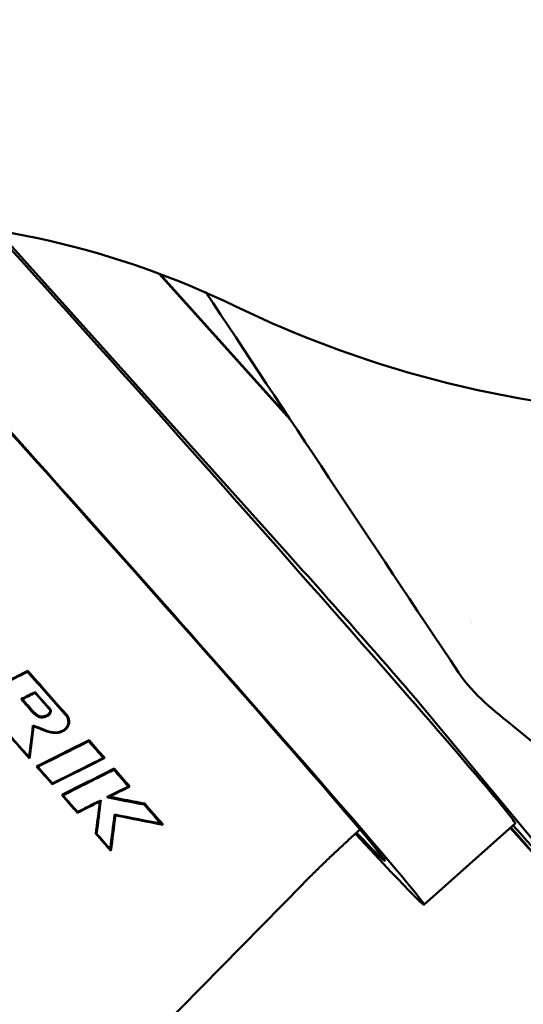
# Model space of a CAD drawing. Header units: millimetres. Extents: x 0 to 4686, y -120 to 1682.
# Tile 13 of 256: x 425 to 436, y 549 to 572. Entities that reach past the tile are written whole.
import ezdxf

# ---------------------------------------------------------------- set-up
doc = ezdxf.new("R2010")
doc.units = ezdxf.units.MM
doc.header["$LTSCALE"] = 2
doc.layers.add('Bemaßung (ISO)', color=7, linetype='Continuous', lineweight=25)
doc.layers.add('Sichtbar (ISO)', color=7, linetype='Continuous', lineweight=50)
doc.styles.add('Notiztext (DIN)', font='isocpeur.ttf')
doc.dimstyles.new('Standard (DIN)', dxfattribs={"dimscale": 2, "dimtxt": 3.5, "dimasz": 2.5, "dimexe": 2, "dimexo": 0.5, "dimgap": 0.5, "dimtad": 1, "dimrnd": 1e-08, "dimtxsty": 'Notiztext (DIN)', "dimcen": 0.09, "dimdle": 10, "dimclrd": 256, "dimclre": 256, "dimclrt": 256, "dimadec": 0, "dimazin": 0, "dimtfac": 1, "dimtmove": 0, "dimatfit": 3, "dimfxl": 1, "dimtolj": 1, "dimtzin": 0, "dimlwd": -1, "dimlwe": -1, "dimarcsym": 0})

# ---------------------------------------------------------------- blocks, each defined once
blk = doc.blocks.new('*D22')
at = {"layer": 'Bemaßung (ISO)', "transparency": 16777216}
for p, q in [((222.481, 634.891), (165.257, 634.891)), ((169.257, 629.891), (169.257, 515.856)), ((562.207, 510.856), (165.257, 510.856))]:
    blk.add_line(p, q, dxfattribs=at)
for points in [[(168.423, 629.891), (170.09, 629.891), (169.257, 634.891)], [(168.423, 515.856), (170.09, 515.856), (169.257, 510.856)]]:
    blk.add_solid(points, dxfattribs=at)
at = {"layer": 'Defpoints', "color": 0, "transparency": 16777216}
for p in [(223.481, 634.891), (169.257, 510.856), (563.207, 510.856)]:
    blk.add_point(p, dxfattribs=at)
at = {"layer": 'Bemaßung (ISO)', "transparency": 16777216, "insert": (159.857, 560.428), "char_height": 7, "attachment_point": 1, "rotation": 90, "style": 'Notiztext (DIN)'}
blk.add_mtext('\\A1;124,03', dxfattribs=at)

msp = doc.modelspace()

# ---------------------------------------------------------------- linework, layer by layer
at = {"layer": 'Sichtbar (ISO)'}
for p, q in [((424.1301, 567.2222), (430.7936, 559.8137)), ((427.8432, 566.234), (430.8463, 562.895)), ((430.8213, 562.9328), (427.8566, 566.229)), ((431.3542, 562.3403), (431.354, 562.3405)), ((431.3782, 562.3037), (431.3784, 562.3034)), ((434.7023, 557.0951), (434.7023, 557.0951)), ((433.7508, 556.4563), (438.916, 550.2373)), ((424.956, 556.1761), (424.9689, 556.1919)), ((425.6884, 556.1376), (425.7017, 556.1536)), ((426.703, 554.252), (426.6435, 554.2392)), ((426.5059, 554.1702), (426.4846, 554.1427)), ((426.8217, 553.8412), (426.8398, 553.8233)), ((435.999, 553.6398), (433.909, 551.7768)), ((437.4653, 551.7807), (435.8848, 553.538)), ((426.4109, 553.4048), (426.3921, 553.4037)), ((432.4461, 553.498), (432.184, 553.2607)), ((431.1323, 552.2515), (426.3389, 547.3751))]:
    msp.add_line(p, q, dxfattribs=at)
for centre, radius, start, end in [((420.8667, 547.4903), 20, 64.15806, 90), ((440.4817, 587.9903), 25, 244.15807, 261.4509)]:
    msp.add_arc(centre, radius, start, end, dxfattribs=at)
for centre, major_axis, ratio, start_param, end_param in [((426.0573, 560.5853), (6.9534, -7.8008), 0.0124969, 5.8633682, 8.929562), ((426.0573, 560.5853), (7.8517, -8.8085), 0.0124969, 5.6543499, 8.7436731), ((428.1473, 562.4483), (7.8517, -8.8085), 0.0124969, 0, 2.1342276), ((431.5468, 558.9067), (2.3289, -2.6127), 0.0124969, 0.3433488, 1.9141451), ((433.1143, 560.304), (-2.3289, 2.6127), 0.0124969, 3.7914138, 3.791419), ((433.1968, 560.2047), (2.6892, -3.0216), 0.0133849, 0.8534683, 0.8534719), ((407.1606, 547.4533), (38.683, 19.7838), 0.0149151, 1.0887648, 1.1233745), ((407.4461, 547.5993), (37.5527, 19.2057), 0.0149151, 1.0820026, 1.1168933), ((599.2495, 723.3372), (-158.4166, -357.3594), 0.2866326, 5.3183165, 5.318391), ((423.1786, 558.0194), (6.4794, -7.2679), 0.0127929, 1.3052217, 1.3468863), ((423.4181, 558.233), (-6.4644, 7.2537), 0.0120998, 4.4231609, 4.4790783), ((400.2321, 541.5385), (41.2905, 21.3037), 0.0146864, 0.8819637, 0.9188587), ((400.5259, 541.6901), (40.1443, 20.7123), 0.0146864, 0.8683411, 0.9056893), ((567.727, 692.9953), (-127.479, -288.9886), 0.2872617, 5.3298127, 5.3299134), ((423.5722, 558.3702), (6.4556, -7.2424), 0.0124748, 1.0973891, 1.1594374), ((403.9307, 544.4391), (-37.712, -18.5151), 0.0113656, 2.1706968, 2.209961), ((404.183, 544.563), (-36.6473, -17.9924), 0.0113656, 2.1825717, 2.2222213), ((498.6739, 619.7712), (194.1109, 20.1012), 0.3181531, 4.2990692, 4.2992365), ((422.6021, 557.5054), (-6.5126, 7.3065), 0.0124457, 4.2831484, 4.343454), ((331.5757, 471.7791), (-191.0079, 19.1079), 0.5344194, 4.2551603, 4.2553151), ((397.2946, 539.0382), (42.4578, 22.0036), 0.0145701, 0.7945772, 0.833201), ((546.6101, 672.3685), (-107.5111, -244.3342), 0.2875787, 5.3354822, 5.3356088), ((423.5724, 558.3703), (6.4554, -7.2425), 0.0124552, 0.9936462, 1.0592457), ((397.5927, 539.1927), (41.3033, 21.4053), 0.0145701, 0.777645, 0.8168706), ((423.5348, 558.3379), (-6.2632, 7.0162), 0.0158844, 4.1172799, 4.1808802), ((283.1817, 439.5412), (117.6503, 219.9744), 0.386844, 5.4538413, 5.4539305), ((411.1164, 545.7921), (65.1929, 32.7958), 0.0078105, 1.3180576, 1.325447), ((422.602, 557.5053), (-6.5126, 7.3065), 0.0124583, 4.1829143, 4.2462018), ((343.7333, 482.5697), (-165.4944, 16.3769), 0.5341325, 4.2482613, 4.2484495), ((410.1911, 545.2011), (69.2304, 34.8483), 0.0087837, 1.3287973, 1.3364389), ((427.0909, 559.1997), (1.5149, 12.2018), 0.0019127, 4.2176423, 4.2852839), ((436.7121, 552.6877), (2.0294, -2.2767), 0.0124969, 4.3132745, 8.2530961)]:
    msp.add_ellipse(centre, major_axis=major_axis, ratio=ratio, start_param=start_param, end_param=end_param, dxfattribs=at)
for points in [[(434.7023, 557.0951), (432.6895, 560.1126), (430.7304, 563.0718), (428.905, 565.82)], [(425.6884, 556.1376), (425.4059, 556.4578), (425.1167, 556.7846), (424.8265, 557.1121)], [(424.8318, 557.1359), (425.1243, 556.8062), (425.4161, 556.4769), (425.7017, 556.1536)], [(424.956, 556.176), (424.8644, 556.2797), (424.7725, 556.3835), (424.6803, 556.4875)], [(425.0004, 556.6482), (425.1203, 556.5128), (425.24, 556.3778), (425.3588, 556.2437)], [(424.9525, 555.8803), (424.9227, 555.643), (424.8925, 555.4033), (424.862, 555.1619)], [(424.968, 555.8633), (424.9372, 555.6179), (424.9064, 555.3724), (424.8755, 555.1272)], [(424.8755, 555.1272), (424.7232, 555.2996), (424.5688, 555.4741), (424.4136, 555.6495)], [(424.4293, 555.6508), (424.5748, 555.4865), (424.7193, 555.3232), (424.862, 555.1619)], [(426.5656, 555.141), (426.4556, 555.2663), (426.344, 555.3933), (426.2306, 555.5222)], [(424.8755, 555.1272), (424.871, 555.1388), (424.8665, 555.1503), (424.862, 555.1619)], [(425.6377, 554.2834), (425.7514, 554.1545), (425.863, 554.0278), (425.9728, 553.9031)], [(426.6435, 554.2392), (426.9394, 554.1814), (427.2259, 554.1251), (427.5013, 554.0707)], [(426.703, 554.252), (426.981, 554.1981), (427.2514, 554.1456), (427.5132, 554.0944)], [(426.5059, 554.1702), (426.4741, 553.9145), (426.4424, 553.6589), (426.4109, 553.4048)], [(427.5013, 554.0707), (427.5053, 554.0786), (427.5093, 554.0865), (427.5132, 554.0944)], [(427.8789, 553.6358), (427.7588, 553.7745), (427.6326, 553.9198), (427.5013, 554.0707)], [(427.5132, 554.0944), (427.6607, 553.9258), (427.8025, 553.7635), (427.9376, 553.6085)], [(426.8217, 553.8412), (426.7884, 553.5775), (426.755, 553.3134), (426.7216, 553.0507)], [(426.8398, 553.8233), (426.8057, 553.5503), (426.7716, 553.2782), (426.7377, 553.0086)], [(426.8217, 553.8412), (427.189, 553.7701), (427.5426, 553.7013), (427.8789, 553.6358)], [(426.8398, 553.8233), (427.2217, 553.7489), (427.5892, 553.6768), (427.9376, 553.6085)], [(427.8789, 553.6358), (427.8986, 553.6266), (427.9181, 553.6175), (427.9376, 553.6085)], [(426.7377, 553.0086), (426.6259, 553.1365), (426.5104, 553.2686), (426.3921, 553.4037)], [(426.4109, 553.4048), (426.5174, 553.2835), (426.621, 553.1654), (426.7216, 553.0507)], [(426.7216, 553.0507), (426.727, 553.0366), (426.7323, 553.0226), (426.7377, 553.0086)]]:
    msp.add_open_spline(points, degree=3, dxfattribs=at)
for points, knots in [([(452.7379, 543.9968), (452.7376, 543.9969), (452.7378, 543.9968), (452.7356, 543.9972), (452.7353, 543.9973), (452.7103, 544.0013), (452.7178, 543.9994), (452.6374, 544.0136), (452.7245, 543.9987), (452.3364, 544.0611), (451.8108, 544.2363), (449.7608, 545.3795), (448.0503, 546.6847), (444.3034, 549.4562), (442.218, 551.0397), (438.7435, 553.6932), (437.3216, 554.7472), (435.5171, 556.2264), (435.0469, 556.5786), (434.7023, 557.0951)], [0, 0, 0, 0, 3.2490064, 3.2490064, 8.1919656, 8.1919656, 9.8396554, 9.8396554, 10.6531352, 10.6531352, 11.2662572, 11.2662572, 13.4444571, 13.4444571, 16.1766956, 16.1766956, 17.998258, 17.998258, 18.6450502, 18.6450502, 18.6450502, 18.6450502]), ([(424.6803, 556.4875), (424.7338, 556.5144), (424.7873, 556.5412), (424.894, 556.5948), (424.9472, 556.6215), (425.0004, 556.6482)], [-0.036165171, -0.036165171, -0.036165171, -0.036165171, -0.018042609, -0.018042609, -0.00000545, -0.00000545, -0.00000545, -0.00000545]), ([(424.6803, 556.4875), (424.6849, 556.4874), (424.6895, 556.4872), (424.6988, 556.4868), (424.7034, 556.4867), (424.708, 556.4865)], [-0.030406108, -0.030406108, -0.030406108, -0.030406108, -0.015203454, -0.015203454, -0.000000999, -0.000000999, -0.000000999, -0.000000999]), ([(424.708, 556.4865), (424.7564, 556.5108), (424.8048, 556.5351), (424.9015, 556.5836), (424.9498, 556.6078), (424.9981, 556.6321)], [-0.032771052, -0.032771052, -0.032771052, -0.032771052, -0.016372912, -0.016372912, -0.000000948, -0.000000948, -0.000000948, -0.000000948]), ([(425.0004, 556.6482), (425, 556.6455), (424.9996, 556.6428), (424.9989, 556.6374), (424.9985, 556.6348), (424.9981, 556.6321)], [0.000004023, 0.000004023, 0.000004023, 0.000004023, 0.015425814, 0.015425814, 0.030848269, 0.030848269, 0.030848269, 0.030848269]), ([(424.956, 556.1761), (424.9786, 556.1564), (425.0011, 556.1357), (425.0467, 556.102), (425.07, 556.0873), (425.1197, 556.0692), (425.141, 556.067), (425.2004, 556.0705), (425.2382, 556.084), (425.2727, 556.0964), (425.2945, 556.1079), (425.3312, 556.1388), (425.3425, 556.155), (425.3568, 556.1816), (425.361, 556.1943), (425.3636, 556.2123), (425.3639, 556.2186), (425.3627, 556.2314), (425.3612, 556.2377), (425.3588, 556.2437)], [0.00000322, 0.00000322, 0.00000322, 0.00000322, 0.0093507, 0.0093507, 0.01691548, 0.01691548, 0.02410594, 0.02410594, 0.03701479, 0.03701479, 0.07146001, 0.07146001, 0.10536047, 0.10536047, 0.13982261, 0.13982261, 0.15888346, 0.15888346, 0.1785378, 0.1785378, 0.1785378, 0.1785378]), ([(425.3588, 556.2437), (425.3567, 556.2429), (425.3546, 556.2421), (425.3503, 556.2406), (425.3482, 556.2399), (425.346, 556.2392)], [-0.031679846, -0.031679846, -0.031679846, -0.031679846, -0.015882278, -0.015882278, -0.00000098, -0.00000098, -0.00000098, -0.00000098]), ([(424.9525, 555.8803), (425.0261, 555.8605), (425.096, 555.8294), (425.2497, 555.7683), (425.3275, 555.7401), (425.4491, 555.723), (425.4948, 555.7225), (425.5806, 555.7405), (425.6196, 555.7565), (425.6831, 555.7995), (425.708, 555.8235), (425.7457, 555.8776), (425.7537, 555.9022), (425.7633, 555.9422), (425.7645, 555.9673), (425.7591, 556.0181), (425.7515, 556.046), (425.7276, 556.0938), (425.712, 556.1172), (425.6884, 556.1376)], [-0.10240286, -0.10240286, -0.10240286, -0.10240286, -0.08370491, -0.08370491, -0.06696348, -0.06696348, -0.05712393, -0.05712393, -0.0484162, -0.0484162, -0.04122691, -0.04122691, -0.03369456, -0.03369456, -0.02234472, -0.02234472, -0.00992834, -0.00992834, -0.00000163, -0.00000163, -0.00000163, -0.00000163]), ([(424.968, 555.8633), (425.0092, 555.8511), (425.0492, 555.8356), (425.0898, 555.8193), (425.1303, 555.803), (425.1714, 555.7859), (425.2117, 555.7706), (425.252, 555.7554), (425.2915, 555.7419), (425.3299, 555.7319), (425.3491, 555.7269), (425.3681, 555.7227), (425.3867, 555.7195), (425.4053, 555.7163), (425.4236, 555.7141), (425.4418, 555.713), (425.4599, 555.7118), (425.4779, 555.7118), (425.4955, 555.713), (425.513, 555.7141), (425.5301, 555.7165), (425.5465, 555.72), (425.5629, 555.7235), (425.5786, 555.7281), (425.5937, 555.7337), (425.6013, 555.7364), (425.6086, 555.7395), (425.6157, 555.7427), (425.6229, 555.7459), (425.6297, 555.7493), (425.6364, 555.7528), (425.6496, 555.7599), (425.6618, 555.7675), (425.6732, 555.7758), (425.6846, 555.784), (425.6952, 555.7928), (425.7051, 555.8021), (425.71, 555.8067), (425.7147, 555.8115), (425.7192, 555.8164), (425.7237, 555.8213), (425.728, 555.8263), (425.7321, 555.8314), (425.7402, 555.8417), (425.7474, 555.8523), (425.7538, 555.8636), (425.7601, 555.8749), (425.7655, 555.8867), (425.7697, 555.8989), (425.7739, 555.9112), (425.777, 555.9238), (425.7789, 555.9367), (425.7808, 555.9495), (425.7817, 555.9626), (425.7814, 555.9758), (425.7812, 555.9889), (425.7799, 556.0022), (425.7775, 556.0154), (425.7751, 556.0286), (425.7717, 556.0418), (425.7672, 556.0546), (425.7627, 556.0675), (425.7572, 556.08), (425.7508, 556.0918), (425.7444, 556.1035), (425.7371, 556.1146), (425.729, 556.1249), (425.7209, 556.1352), (425.7119, 556.1447), (425.7017, 556.1537)], [0, 0, 0, 0, 0.0833391, 0.0833391, 0.0833391, 0.1666783, 0.1666783, 0.1666783, 0.2500175, 0.2500175, 0.2500175, 0.2916871, 0.2916871, 0.2916871, 0.3333566, 0.3333566, 0.3333566, 0.3750262, 0.3750262, 0.3750262, 0.4166958, 0.4166958, 0.4166958, 0.4583654, 0.4583654, 0.4583654, 0.4792002, 0.4792002, 0.4792002, 0.500035, 0.500035, 0.500035, 0.5417046, 0.5417046, 0.5417046, 0.5833742, 0.5833742, 0.5833742, 0.604209, 0.604209, 0.604209, 0.6250438, 0.6250438, 0.6250438, 0.6667134, 0.6667134, 0.6667134, 0.7083829, 0.7083829, 0.7083829, 0.7500525, 0.7500525, 0.7500525, 0.7917221, 0.7917221, 0.7917221, 0.8333917, 0.8333917, 0.8333917, 0.8750613, 0.8750613, 0.8750613, 0.9167309, 0.9167309, 0.9167309, 0.9584005, 0.9584005, 0.9584005, 1, 1, 1, 1]), ([(425.346, 556.2392), (425.3474, 556.2349), (425.3482, 556.2306), (425.3488, 556.2214), (425.3486, 556.2168), (425.3464, 556.2026), (425.343, 556.1926), (425.3322, 556.1715), (425.3227, 556.1567), (425.2897, 556.1277), (425.27, 556.117), (425.2293, 556.1017), (425.1946, 556.0904), (425.1426, 556.0878), (425.1235, 556.0898), (425.0777, 556.1069), (425.0557, 556.1208), (425.0121, 556.1534), (424.9909, 556.1728), (424.9689, 556.1919)], [-0.099622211, -0.099622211, -0.099622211, -0.099622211, -0.092531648, -0.092531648, -0.085267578, -0.085267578, -0.070376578, -0.070376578, -0.054023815, -0.054023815, -0.037546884, -0.037546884, -0.024278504, -0.024278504, -0.0168613, -0.0168613, -0.009059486, -0.009059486, -0.000000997, -0.000000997, -0.000000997, -0.000000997]), ([(424.968, 555.8633), (424.9663, 555.8652), (424.9646, 555.8671), (424.9629, 555.869), (424.9611, 555.8709), (424.9594, 555.8728), (424.9577, 555.8747), (424.956, 555.8765), (424.9542, 555.8784), (424.9525, 555.8803)], [0, 0, 0, 0, 0.33333333, 0.33333333, 0.33333333, 0.66666667, 0.66666667, 0.66666667, 0.99999912, 0.99999912, 0.99999912, 0.99999912]), ([(425.0613, 554.9365), (425.0659, 554.9312), (425.0706, 554.926), (425.1841, 554.7975), (425.2916, 554.6757), (425.3978, 554.5555)], [4.63805833, 4.63805833, 4.63805833, 4.63805833, 4.640198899, 4.640198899, 4.690343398, 4.690343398, 4.690343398, 4.690343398]), ([(426.6435, 554.2392), (426.7261, 554.2805), (426.8086, 554.3219), (426.9735, 554.4045), (427.0559, 554.4458), (427.1382, 554.487)], [-0.057203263, -0.057203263, -0.057203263, -0.057203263, -0.028605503, -0.028605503, -0.000014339, -0.000014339, -0.000014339, -0.000014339]), ([(427.1382, 554.487), (427.1436, 554.4868), (427.1489, 554.4867), (427.1596, 554.4863), (427.1649, 554.4861), (427.1703, 554.4859)], [-0.034592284, -0.034592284, -0.034592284, -0.034592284, -0.017297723, -0.017297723, -0.00000103, -0.00000103, -0.00000103, -0.00000103]), ([(425.9728, 553.9031), (426.0617, 553.9476), (426.1506, 553.9922), (426.3283, 554.0812), (426.4171, 554.1257), (426.5059, 554.1702)], [-0.061460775, -0.061460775, -0.061460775, -0.061460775, -0.030733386, -0.030733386, -0.000000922, -0.000000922, -0.000000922, -0.000000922]), ([(425.9699, 553.885), (425.9704, 553.888), (425.9709, 553.891), (425.9718, 553.8971), (425.9723, 553.9001), (425.9728, 553.9031)], [-0.034532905, -0.034532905, -0.034532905, -0.034532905, -0.017269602, -0.017269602, -0.000003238, -0.000003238, -0.000003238, -0.000003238]), ([(432.184, 553.2607), (432.1118, 553.1954), (432.04, 553.1296), (431.8973, 552.9974), (431.8263, 552.9308), (431.6852, 552.797), (431.615, 552.7296), (431.4756, 552.5943), (431.4063, 552.5262), (431.2686, 552.3894), (431.2002, 552.3206), (431.1323, 552.2515)], [3.13604856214, 3.13604856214, 3.13604856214, 3.13604856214, 3.1361945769, 3.1361945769, 3.13634059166, 3.13634059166, 3.13648660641, 3.13648660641, 3.13663262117, 3.13663262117, 3.13677863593, 3.13677863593, 3.13677863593, 3.13677863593])]:
    msp.add_open_spline(points, degree=3, knots=knots, dxfattribs=at)

# ---------------------------------------------------------------- dimensions: what is measured, and where the dimension line sits
at = {"layer": 'Bemaßung (ISO)'}
dim = msp.add_linear_dim(base=(169.2568, 510.8562), p1=(223.4813, 634.8907), p2=(563.2069, 510.8562), angle=90, dimstyle='Standard (DIN)', override={"dimgap": 0.5, "dimdec": 2, "dimtol": 0, "dimlim": 0, "dimtp": 0, "dimtm": 0, "dimtdec": 2, "dimtofl": 0, "dimatfit": 1}, dxfattribs=at)
dim.commit()
dim.dimension.update_dxf_attribs({"geometry": '*D22', "text_midpoint": (169.2568, 572.8535), "dimtype": 160})

doc.saveas('drawing.dxf')
